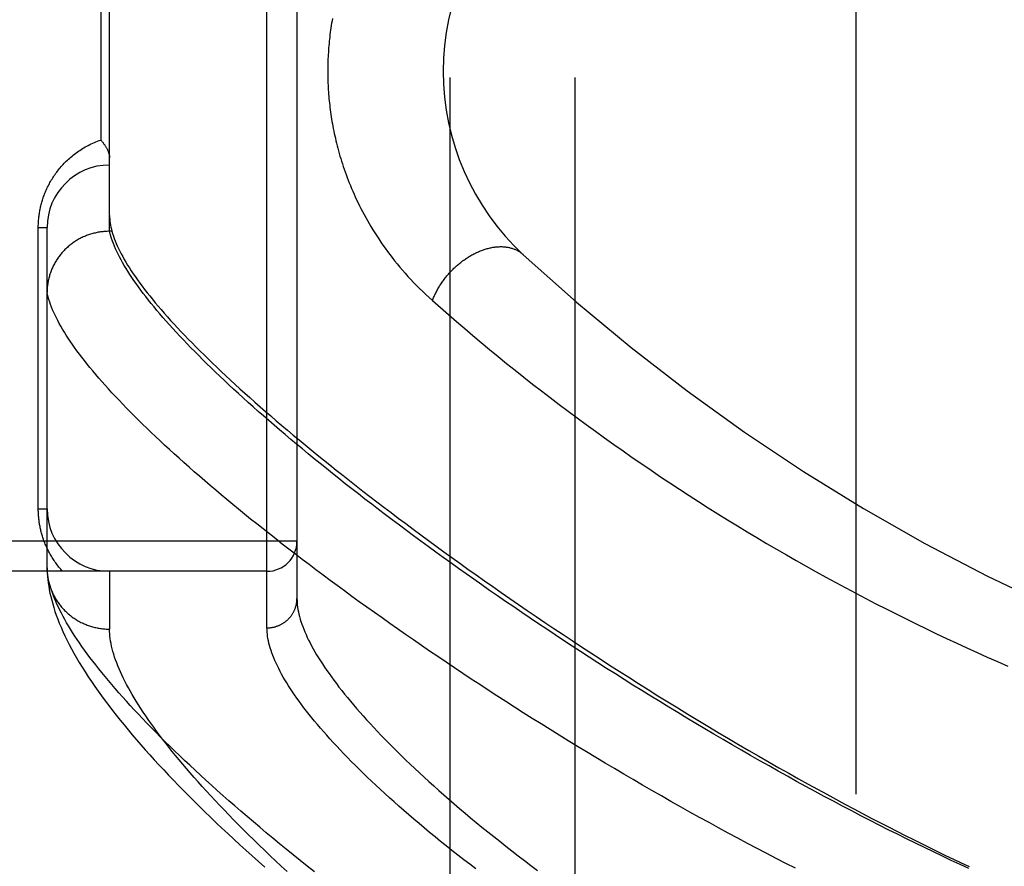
# Model space of a CAD drawing. Header units: inches. Extents: x 0 to 200, y 0 to 129.
# Tile 180 of 256: x 83.231 to 84.216, y 71.766 to 72.612. Entities that reach past the tile are written whole.
import ezdxf

# ---------------------------------------------------------------- set-up
doc = ezdxf.new("R2010")
doc.units = ezdxf.units.IN
doc.header["$LTSCALE"] = 11
doc.header["$MEASUREMENT"] = 0
doc.linetypes.add('HIDDEN', pattern=[0.2, 0.1, -0.1])
for name, color, linetype in [('DEFAULT_2', 8, 'HIDDEN'), ('RIGHTHAND_DOOR_ASSEMBLY', 7, 'CONTINUOUS'), ('SUBPANEL', 7, 'CONTINUOUS')]:
    doc.layers.add(name, color=color, linetype=linetype)

msp = doc.modelspace()

# ---------------------------------------------------------------- linework, layer by layer
at = {"layer": 'DEFAULT_2', "color": 8, "linetype": 'HIDDEN'}
msp.add_line((84.0678, 92.7378), (84.0678, 35.6338), dxfattribs=at)
at = {"layer": 'RIGHTHAND_DOOR_ASSEMBLY', "color": 8, "linetype": 'HIDDEN'}
for p, q in [((83.47855, 72.00423), (83.47855, 73.11737)), ((83.50855, 73.08798), (83.50855, 72.03362)), ((83.32105, 72.40078), (83.32105, 72.72083)), ((83.31227, 72.62955), (83.31227, 72.49205)), ((83.24977, 72.40455), (83.25855, 72.40455)), ((83.24977, 72.1233), (83.24977, 72.40455)), ((83.25855, 72.06419), (83.25855, 72.40455)), ((83.32105, 72.40078), (83.31991, 72.40077)), ((83.32342, 72.40078), (83.32105, 72.40078)), ((83.24977, 72.1233), (83.25855, 72.1233)), ((83.50855, 72.0908), (82.41655, 72.0908)), ((83.25855, 72.06419), (83.2586, 72.06179)), ((83.47855, 72.0608), (82.41655, 72.0608)), ((83.32105, 72.0608), (83.32105, 72.00299))]:
    msp.add_line(p, q, dxfattribs=at)
for points in [[(83.54402, 72.61358), (83.54361, 72.61125), (83.54322, 72.60894), (83.54286, 72.60664), (83.54251, 72.60435), (83.54219, 72.60207), (83.54188, 72.5998), (83.54159, 72.59754), (83.54132, 72.59529), (83.54107, 72.59305), (83.54084, 72.59081), (83.54062, 72.58858), (83.54042, 72.58636), (83.54024, 72.58415), (83.54007, 72.58194), (83.53993, 72.57974), (83.53979, 72.57753), (83.53968, 72.57534), (83.53958, 72.57314), (83.5395, 72.57095), (83.53943, 72.56876), (83.53938, 72.56658), (83.53935, 72.56439), (83.53933, 72.5622), (83.53933, 72.56001), (83.53934, 72.55782), (83.53937, 72.55563), (83.53942, 72.55344), (83.53948, 72.55124), (83.53956, 72.54904), (83.53965, 72.54683), (83.53976, 72.54463), (83.53989, 72.54241), (83.54004, 72.54019), (83.5402, 72.53797), (83.54038, 72.53574), (83.54057, 72.5335), (83.54079, 72.53126), (83.54102, 72.529), (83.54127, 72.52674), (83.54154, 72.52447), (83.54183, 72.52219), (83.54214, 72.51989), (83.54246, 72.51759), (83.54281, 72.51527), (83.54318, 72.51294), (83.54357, 72.5106), (83.54398, 72.50824), (83.54441, 72.50587), (83.54487, 72.50348), (83.54535, 72.50108), (83.54585, 72.49866), (83.54638, 72.49622), (83.54693, 72.49377), (83.54751, 72.4913), (83.54811, 72.4888), (83.54875, 72.48629), (83.54941, 72.48376), (83.5501, 72.48121), (83.55082, 72.47864), (83.55157, 72.47606), (83.55235, 72.47346), (83.55316, 72.47084), (83.554, 72.4682), (83.55487, 72.46555), (83.55578, 72.46288), (83.55672, 72.46019), (83.5577, 72.45748), (83.55871, 72.45475), (83.55976, 72.45201), (83.56085, 72.44924), (83.56198, 72.44645), (83.56315, 72.44365), (83.56436, 72.44082), (83.56562, 72.43798), (83.56692, 72.43512), (83.56826, 72.43223), (83.56965, 72.42933), (83.57108, 72.42641), (83.57256, 72.42347), (83.5741, 72.42051), (83.57568, 72.41754), (83.57732, 72.41455), (83.579, 72.41154), (83.58075, 72.40851), (83.58254, 72.40547), (83.5844, 72.40242), (83.58631, 72.39935), (83.58828, 72.39627), (83.5903, 72.39318), (83.59239, 72.39008), (83.59454, 72.38697), (83.59675, 72.38385), (83.59902, 72.38073), (83.60136, 72.3776), (83.60375, 72.37447), (83.60622, 72.37134), (83.60874, 72.36821), (83.61134, 72.36509), (83.61399, 72.36197), (83.61671, 72.35885), (83.6195, 72.35575), (83.62235, 72.35266), (83.62526, 72.34958), (83.62824, 72.34651), (83.63128, 72.34347), (83.63438, 72.34044), (83.63755, 72.33744), (83.64078, 72.33446), (83.64407, 72.3315)], [(83.24977, 72.40455), (83.24977, 72.40563), (83.24979, 72.4067), (83.24982, 72.40777), (83.24987, 72.40884), (83.24992, 72.40991), (83.24999, 72.41099), (83.25007, 72.41206), (83.25017, 72.41315), (83.25027, 72.41423), (83.2504, 72.41531), (83.25053, 72.4164), (83.25068, 72.41749), (83.25084, 72.41859), (83.25101, 72.41969), (83.2512, 72.42079), (83.25141, 72.42189), (83.25163, 72.423), (83.25186, 72.42412), (83.25211, 72.42524), (83.25237, 72.42636), (83.25266, 72.42749), (83.25295, 72.42862), (83.25327, 72.42976), (83.2536, 72.43091), (83.25395, 72.43206), (83.25432, 72.43321), (83.2547, 72.43437), (83.25511, 72.43553), (83.25553, 72.4367), (83.25597, 72.43787), (83.25644, 72.43904), (83.25692, 72.44021), (83.25742, 72.44138), (83.25793, 72.44255), (83.25847, 72.44373), (83.25903, 72.4449), (83.25961, 72.44606), (83.2602, 72.44723), (83.26082, 72.4484), (83.26146, 72.44956), (83.26212, 72.45073), (83.2628, 72.45189), (83.2635, 72.45304), (83.26422, 72.4542), (83.26497, 72.45535), (83.26573, 72.4565), (83.26652, 72.45764), (83.26733, 72.45878), (83.26817, 72.45992), (83.26903, 72.46105), (83.26991, 72.46217), (83.27081, 72.46329), (83.27174, 72.4644), (83.27269, 72.46551), (83.27367, 72.4666), (83.27467, 72.46769), (83.27569, 72.46877), (83.27674, 72.46984), (83.27781, 72.4709), (83.27891, 72.47195), (83.28003, 72.47299), (83.28118, 72.47401), (83.28235, 72.47502), (83.28355, 72.47602), (83.28477, 72.47701), (83.28601, 72.47798), (83.28728, 72.47893), (83.28857, 72.47987), (83.28989, 72.48079), (83.29123, 72.4817), (83.29259, 72.48258), (83.29398, 72.48345), (83.29539, 72.48429), (83.29682, 72.48512), (83.29827, 72.48592), (83.29975, 72.4867), (83.30125, 72.48746), (83.30276, 72.48819), (83.3043, 72.4889), (83.30586, 72.48959), (83.30743, 72.49024), (83.30903, 72.49087), (83.31064, 72.49148), (83.31227, 72.49205)], [(83.31227, 72.49205), (83.31276, 72.49149), (83.31325, 72.49093), (83.31372, 72.49036), (83.31419, 72.48979), (83.31464, 72.48923), (83.31507, 72.48866), (83.31549, 72.48809), (83.3159, 72.48752), (83.31629, 72.48696), (83.31667, 72.48639), (83.31704, 72.48583), (83.31738, 72.48527), (83.31772, 72.48471), (83.31804, 72.48415), (83.31834, 72.4836), (83.31862, 72.48306), (83.31889, 72.48251), (83.31915, 72.48198), (83.31938, 72.48145), (83.31961, 72.48092), (83.31981, 72.48041), (83.32, 72.4799), (83.32017, 72.47939), (83.32033, 72.4789), (83.32047, 72.47841), (83.3206, 72.47794), (83.3207, 72.47747), (83.3208, 72.47701), (83.32088, 72.47656), (83.32094, 72.47612), (83.32099, 72.47568), (83.32103, 72.47526), (83.32105, 72.47485), (83.32105, 72.47445)], [(83.32105, 72.41675), (83.32109, 72.41488), (83.3212, 72.41297), (83.32139, 72.41103), (83.32164, 72.40905), (83.32198, 72.40704), (83.32239, 72.40499), (83.32287, 72.4029), (83.32342, 72.40078)], [(83.31991, 72.40077), (83.31878, 72.40074), (83.31766, 72.40069), (83.31653, 72.40062), (83.31541, 72.40053), (83.31428, 72.40042), (83.31316, 72.40029), (83.31205, 72.40014), (83.31093, 72.39997), (83.30982, 72.39978), (83.30871, 72.39957), (83.30761, 72.39934), (83.30651, 72.39909), (83.30541, 72.39883), (83.30432, 72.39854), (83.30324, 72.39824), (83.30216, 72.39791), (83.30109, 72.39757), (83.30002, 72.39721), (83.29896, 72.39683), (83.29791, 72.39643), (83.29687, 72.39601), (83.29583, 72.39557), (83.2948, 72.39512), (83.29378, 72.39464), (83.29277, 72.39415), (83.29177, 72.39364), (83.29078, 72.39312), (83.2898, 72.39257), (83.28882, 72.39201), (83.28786, 72.39143), (83.28691, 72.39084), (83.28597, 72.39023), (83.28504, 72.3896), (83.28413, 72.38895), (83.28322, 72.38829), (83.28233, 72.38762), (83.28145, 72.38692), (83.28059, 72.38622), (83.27973, 72.38549), (83.27889, 72.38475), (83.27807, 72.384), (83.27726, 72.38324), (83.27646, 72.38245), (83.27567, 72.38166), (83.27491, 72.38085), (83.27415, 72.38003), (83.27341, 72.37919), (83.27269, 72.37834), (83.27199, 72.37748), (83.27129, 72.37661), (83.27062, 72.37572), (83.26996, 72.37483), (83.26932, 72.37392), (83.2687, 72.373), (83.26809, 72.37207), (83.2675, 72.37112), (83.26692, 72.37017), (83.26637, 72.36921), (83.26583, 72.36824), (83.26531, 72.36726), (83.26481, 72.36627), (83.26433, 72.36527), (83.26386, 72.36426), (83.26342, 72.36325), (83.26299, 72.36223), (83.26258, 72.3612), (83.26219, 72.36016), (83.26182, 72.35912), (83.26147, 72.35807), (83.26114, 72.35701), (83.26083, 72.35595), (83.26054, 72.35488), (83.26027, 72.35381), (83.26001, 72.35273), (83.25978, 72.35165), (83.25957, 72.35057), (83.25938, 72.34948), (83.2592, 72.34839), (83.25905, 72.34729), (83.25892, 72.34619), (83.25881, 72.34509), (83.25872, 72.34399), (83.25865, 72.34289), (83.25859, 72.34179), (83.25856, 72.34068), (83.25855, 72.33958)], [(83.32402, 72.39106), (83.32315, 72.39355), (83.32236, 72.39601), (83.32166, 72.39841), (83.32105, 72.40078)], [(83.32342, 72.40078), (83.32411, 72.39844), (83.32488, 72.39607), (83.32574, 72.39365), (83.32668, 72.39119), (83.32771, 72.38868), (83.32883, 72.38613), (83.33004, 72.38354), (83.33133, 72.38091), (83.33271, 72.37823), (83.33418, 72.37551), (83.33574, 72.37274), (83.33738, 72.36993), (83.33911, 72.36708), (83.34093, 72.36418), (83.34284, 72.36124), (83.34484, 72.35825), (83.34693, 72.35522), (83.3491, 72.35215), (83.35137, 72.34903), (83.35372, 72.34586), (83.35616, 72.34265), (83.35869, 72.3394), (83.36132, 72.3361), (83.36403, 72.33276), (83.36683, 72.32937), (83.36972, 72.32594), (83.3727, 72.32246), (83.37577, 72.31893), (83.37893, 72.31537), (83.38219, 72.31175), (83.38553, 72.30809), (83.38896, 72.30439), (83.39249, 72.30064), (83.39611, 72.29684), (83.39982, 72.293), (83.40362, 72.28911), (83.40751, 72.28518), (83.41149, 72.2812), (83.41557, 72.27718), (83.41974, 72.27311), (83.424, 72.269), (83.42835, 72.26484), (83.4328, 72.26063), (83.43734, 72.25638), (83.44197, 72.25208), (83.44669, 72.24774), (83.45151, 72.24336), (83.45643, 72.23893), (83.46143, 72.23445), (83.46653, 72.22993), (83.47173, 72.22536), (83.47702, 72.22075), (83.4824, 72.2161), (83.48787, 72.2114), (83.49345, 72.20665), (83.49911, 72.20187), (83.50487, 72.19703), (83.51073, 72.19216), (83.51668, 72.18724), (83.52272, 72.18228), (83.52886, 72.17727), (83.5351, 72.17223), (83.54143, 72.16714), (83.54785, 72.16201), (83.55437, 72.15684), (83.56099, 72.15162), (83.5677, 72.14637), (83.5745, 72.14107), (83.5814, 72.13574), (83.58839, 72.13037), (83.59548, 72.12495), (83.60266, 72.1195), (83.60994, 72.11401), (83.61731, 72.10849), (83.62477, 72.10293), (83.63233, 72.09733), (83.63998, 72.0917), (83.64773, 72.08603), (83.65556, 72.08034), (83.66349, 72.0746), (83.67151, 72.06884), (83.67963, 72.06304), (83.68783, 72.05722), (83.69612, 72.05137), (83.7045, 72.04549), (83.71297, 72.03958), (83.72153, 72.03365), (83.73018, 72.02769), (83.73891, 72.02171), (83.74773, 72.01571), (83.75664, 72.00969), (83.76563, 72.00364), (83.7747, 71.99759), (83.78385, 71.99151), (83.79308, 71.98543), (83.80239, 71.97932), (83.81178, 71.97321), (83.82125, 71.96709), (83.83079, 71.96096), (83.84041, 71.95482), (83.8501, 71.94869), (83.85985, 71.94255), (83.86967, 71.93641), (83.87956, 71.93027), (83.88951, 71.92415), (83.89953, 71.91802), (83.9096, 71.9119), (83.91974, 71.9058), (83.92994, 71.89971), (83.94016, 71.89364), (83.95039, 71.88762), (83.96059, 71.88167), (83.97073, 71.8758), (83.9808, 71.87002), (83.99076, 71.86434), (84.0006, 71.85879), (84.01029, 71.85335), (84.01985, 71.84805), (84.02925, 71.84287), (84.03851, 71.83781), (84.04763, 71.83286), (84.05664, 71.82802), (84.06554, 71.82327), (84.07433, 71.81863), (84.08303, 71.81406), (84.09164, 71.80959), (84.10018, 71.80519), (84.10862, 71.80087), (84.11695, 71.79665), (84.12518, 71.79252), (84.13333, 71.78846), (84.1414, 71.78448), (84.14941, 71.78056), (84.15736, 71.7767), (84.16526, 71.7729), (84.17311, 71.76917), (84.18091, 71.76549)], [(84.18084, 71.76344), (84.172, 71.76753), (84.16313, 71.77169), (84.15423, 71.7759), (84.14529, 71.78017), (84.13632, 71.78451), (84.12732, 71.78889), (84.11828, 71.79334), (84.10922, 71.79785), (84.10014, 71.8024), (84.09103, 71.80701), (84.08191, 71.81168), (84.07276, 71.81639), (84.0636, 71.82116), (84.05443, 71.82598), (84.04524, 71.83084), (84.03604, 71.83575), (84.02683, 71.84071), (84.01762, 71.84571), (84.00841, 71.85075), (83.9992, 71.85583), (83.98999, 71.86096), (83.98078, 71.86612), (83.97158, 71.87132), (83.96238, 71.87655), (83.9532, 71.88182), (83.94403, 71.88712), (83.93487, 71.89245), (83.92574, 71.8978), (83.91662, 71.90319), (83.90753, 71.90859), (83.89847, 71.91402), (83.88943, 71.91948), (83.88042, 71.92495), (83.87144, 71.93044), (83.86249, 71.93595), (83.85358, 71.94148), (83.8447, 71.94702), (83.83586, 71.95257), (83.82706, 71.95813), (83.81831, 71.9637), (83.8096, 71.96928), (83.80093, 71.97486), (83.79232, 71.98045), (83.78375, 71.98604), (83.77524, 71.99163), (83.76678, 71.99722), (83.75838, 72.00281), (83.75003, 72.0084), (83.74174, 72.01398), (83.73352, 72.01955), (83.72535, 72.02512), (83.71724, 72.03067), (83.7092, 72.03622), (83.70123, 72.04176), (83.69332, 72.04728), (83.68547, 72.05279), (83.6777, 72.05828), (83.67, 72.06376), (83.66236, 72.06922), (83.6548, 72.07466), (83.64731, 72.08008), (83.63989, 72.08549), (83.63255, 72.09087), (83.62528, 72.09623), (83.61809, 72.10156), (83.61098, 72.10687), (83.60394, 72.11216), (83.59699, 72.11742), (83.59011, 72.12265), (83.58331, 72.12786), (83.57659, 72.13304), (83.56995, 72.13818), (83.56339, 72.1433), (83.55692, 72.14839), (83.55052, 72.15345), (83.54421, 72.15848), (83.53798, 72.16347), (83.53184, 72.16843), (83.52578, 72.17336), (83.51981, 72.17825), (83.51392, 72.18311), (83.50811, 72.18793), (83.50239, 72.19272), (83.49676, 72.19747), (83.49121, 72.20219), (83.48575, 72.20687), (83.48037, 72.21151), (83.47508, 72.21612), (83.46988, 72.22068), (83.46477, 72.22521), (83.45974, 72.2297), (83.4548, 72.23415), (83.44994, 72.23856), (83.44518, 72.24293), (83.4405, 72.24726), (83.43591, 72.25155), (83.43141, 72.25581), (83.427, 72.26002), (83.42268, 72.26419), (83.41844, 72.26831), (83.41429, 72.2724), (83.41023, 72.27645), (83.40626, 72.28045), (83.40238, 72.28441), (83.39859, 72.28833), (83.39488, 72.29221), (83.39127, 72.29605), (83.38774, 72.29984), (83.3843, 72.30359), (83.38095, 72.3073), (83.37769, 72.31097), (83.37452, 72.31459), (83.37144, 72.31817), (83.36844, 72.32171), (83.36553, 72.3252), (83.36272, 72.32865), (83.35999, 72.33206), (83.35735, 72.33543), (83.3548, 72.33874), (83.35234, 72.34202), (83.34997, 72.34525), (83.34768, 72.34844), (83.34548, 72.35159), (83.34338, 72.35469), (83.34136, 72.35775), (83.33943, 72.36077), (83.33759, 72.36374), (83.33583, 72.36667), (83.33417, 72.36955), (83.33259, 72.37239), (83.3311, 72.37519), (83.3297, 72.37794), (83.32839, 72.38065), (83.32716, 72.38332), (83.32603, 72.38594), (83.32498, 72.38852), (83.32402, 72.39106)], [(83.64407, 72.3315), (83.64445, 72.33248), (83.64484, 72.33347), (83.64524, 72.33446), (83.64566, 72.33545), (83.6461, 72.33643), (83.64655, 72.33741), (83.64702, 72.3384), (83.64751, 72.33938), (83.648, 72.34035), (83.64852, 72.34133), (83.64905, 72.3423), (83.64959, 72.34326), (83.65015, 72.34422), (83.65072, 72.34518), (83.6513, 72.34614), (83.6519, 72.34709), (83.65252, 72.34803), (83.65314, 72.34897), (83.65378, 72.3499), (83.65443, 72.35083), (83.6551, 72.35175), (83.65578, 72.35266), (83.65647, 72.35356), (83.65717, 72.35446), (83.65788, 72.35535), (83.65861, 72.35623), (83.65935, 72.35711), (83.6601, 72.35797), (83.66086, 72.35883), (83.66163, 72.35968), (83.66241, 72.36052), (83.6632, 72.36135), (83.664, 72.36216), (83.66481, 72.36297), (83.66563, 72.36377), (83.66645, 72.36456), (83.66729, 72.36533), (83.66814, 72.3661), (83.66899, 72.36685), (83.66985, 72.36759), (83.67072, 72.36832), (83.6716, 72.36903), (83.67248, 72.36974), (83.67337, 72.37043), (83.67427, 72.37111), (83.67517, 72.37177), (83.67608, 72.37242), (83.67699, 72.37306), (83.67791, 72.37368), (83.67884, 72.37429), (83.67977, 72.37488), (83.6807, 72.37546), (83.68164, 72.37603), (83.68258, 72.37658), (83.68352, 72.37712), (83.68447, 72.37764), (83.68542, 72.37814), (83.68637, 72.37863), (83.68732, 72.3791), (83.68828, 72.37956), (83.68924, 72.38), (83.6902, 72.38042), (83.69116, 72.38083), (83.69211, 72.38122), (83.69307, 72.3816), (83.69403, 72.38196), (83.69499, 72.3823), (83.69595, 72.38262), (83.69691, 72.38293), (83.69786, 72.38322), (83.69882, 72.38349), (83.69977, 72.38375), (83.70072, 72.38398), (83.70167, 72.3842), (83.70261, 72.3844), (83.70355, 72.38459), (83.70449, 72.38476), (83.70542, 72.3849), (83.70635, 72.38503), (83.70727, 72.38515), (83.70819, 72.38524), (83.7091, 72.38532), (83.71001, 72.38538), (83.71091, 72.38542), (83.71181, 72.38544), (83.7127, 72.38544), (83.71358, 72.38543), (83.71445, 72.3854), (83.71532, 72.38535), (83.71618, 72.38528), (83.71704, 72.38519), (83.71788, 72.38509), (83.71871, 72.38497), (83.71954, 72.38483), (83.72036, 72.38467), (83.72117, 72.38449), (83.72197, 72.3843), (83.72276, 72.38409), (83.72353, 72.38386), (83.7243, 72.38361), (83.72506, 72.38335), (83.72581, 72.38306), (83.72654, 72.38277), (83.72727, 72.38245), (83.72798, 72.38212), (83.72868, 72.38177), (83.72937, 72.3814), (83.73004, 72.38101), (83.73071, 72.38061), (83.73136, 72.3802), (83.732, 72.37976), (83.73262, 72.37931), (83.73323, 72.37885), (83.73383, 72.37837), (83.73441, 72.37787), (83.73498, 72.37736)], [(83.29337, 72.27478), (83.29086, 72.27808), (83.28845, 72.28133), (83.28613, 72.28454), (83.28389, 72.28771), (83.28175, 72.29083), (83.27969, 72.29391), (83.27773, 72.29695), (83.27586, 72.29994), (83.27408, 72.30289), (83.27238, 72.30579), (83.27078, 72.30865), (83.26927, 72.31147), (83.26785, 72.31424), (83.26652, 72.31697), (83.26527, 72.31966), (83.26412, 72.3223), (83.26306, 72.3249), (83.26208, 72.32745), (83.2612, 72.32996), (83.2604, 72.33243), (83.2597, 72.33486), (83.25908, 72.33724), (83.25855, 72.33958)], [(83.64407, 72.3315), (83.65206, 72.32446), (83.6601, 72.31744), (83.66819, 72.31046), (83.67635, 72.30349), (83.68459, 72.29651), (83.69291, 72.28955), (83.7013, 72.28259), (83.70976, 72.27565), (83.7183, 72.26873), (83.7269, 72.26183), (83.73556, 72.25494), (83.74429, 72.24808), (83.75308, 72.24124), (83.76194, 72.23443), (83.77085, 72.22765), (83.77982, 72.22089), (83.78884, 72.21417), (83.79792, 72.20749), (83.80704, 72.20084), (83.81622, 72.19423), (83.82545, 72.18765), (83.83472, 72.18112), (83.84403, 72.17463), (83.8534, 72.16818), (83.8628, 72.16177), (83.87224, 72.15541), (83.88172, 72.1491), (83.89124, 72.14283), (83.9008, 72.13661), (83.91039, 72.13044), (83.92002, 72.12431), (83.92968, 72.11824), (83.93937, 72.11222), (83.94909, 72.10625), (83.95884, 72.10034), (83.96862, 72.09447), (83.97843, 72.08866), (83.98826, 72.08291), (83.99812, 72.07721), (84.008, 72.07156), (84.0179, 72.06597), (84.02783, 72.06043), (84.03777, 72.05495), (84.04774, 72.04953), (84.05773, 72.04416), (84.06773, 72.03885), (84.07776, 72.0336), (84.0878, 72.0284), (84.09785, 72.02326), (84.10792, 72.01818), (84.11801, 72.01315), (84.12811, 72.00819), (84.13823, 72.00328), (84.14835, 71.99842), (84.15849, 71.99363), (84.16864, 71.98889), (84.1788, 71.98421), (84.18897, 71.97959), (84.19915, 71.97503), (84.20934, 71.97052), (84.21954, 71.96608)], [(84.00729, 71.76377), (83.99768, 71.76867), (83.98806, 71.77362), (83.97844, 71.77861), (83.96882, 71.78365), (83.9592, 71.78873), (83.94958, 71.79385), (83.93997, 71.79901), (83.93037, 71.80421), (83.92079, 71.80944), (83.91121, 71.81472), (83.90165, 71.82002), (83.89211, 71.82536), (83.88259, 71.83073), (83.87309, 71.83613), (83.86362, 71.84155), (83.85418, 71.847), (83.84477, 71.85247), (83.8354, 71.85796), (83.82606, 71.86347), (83.81675, 71.869), (83.80748, 71.87455), (83.79825, 71.88011), (83.78907, 71.88569), (83.77992, 71.89128), (83.77082, 71.89688), (83.76178, 71.90249), (83.75278, 71.90811), (83.74384, 71.91373), (83.73495, 71.91935), (83.72611, 71.92498), (83.71733, 71.93061), (83.70862, 71.93623), (83.69996, 71.94186), (83.69137, 71.94748), (83.68284, 71.95309), (83.67438, 71.9587), (83.66598, 71.96429), (83.65765, 71.96988), (83.6494, 71.97546), (83.64121, 71.98103), (83.63309, 71.98658), (83.62505, 71.99212), (83.61708, 71.99764), (83.60919, 72.00314), (83.60137, 72.00863), (83.59363, 72.0141), (83.58597, 72.01954), (83.57839, 72.02497), (83.57088, 72.03037), (83.56346, 72.03575), (83.55612, 72.04111), (83.54886, 72.04644), (83.54168, 72.05174), (83.53459, 72.05702), (83.52758, 72.06227), (83.52066, 72.06749), (83.51382, 72.07268), (83.50706, 72.07784), (83.50039, 72.08298), (83.49381, 72.08808), (83.48732, 72.09314), (83.48091, 72.09818), (83.47459, 72.10318), (83.46836, 72.10815), (83.46222, 72.11308), (83.45617, 72.11798), (83.45021, 72.12285), (83.44433, 72.12767), (83.43855, 72.13246), (83.43285, 72.13722), (83.42725, 72.14193), (83.42173, 72.14661), (83.41631, 72.15126), (83.41097, 72.15586), (83.40573, 72.16042), (83.40058, 72.16495), (83.39552, 72.16943), (83.39054, 72.17388), (83.38567, 72.17828), (83.38088, 72.18265), (83.37618, 72.18697), (83.37157, 72.19125), (83.36706, 72.19549), (83.36264, 72.19969), (83.35831, 72.20385), (83.35407, 72.20797), (83.34992, 72.21205), (83.34586, 72.21608), (83.3419, 72.22007), (83.33802, 72.22402), (83.33424, 72.22792), (83.33055, 72.23179), (83.32695, 72.23561), (83.32344, 72.23938), (83.32002, 72.24312), (83.3167, 72.24681), (83.31346, 72.25046), (83.31032, 72.25406), (83.30727, 72.25762), (83.30431, 72.26114), (83.30144, 72.26462), (83.29866, 72.26805), (83.29597, 72.27143), (83.29337, 72.27478)], [(83.27408, 72.0608), (83.27314, 72.06184), (83.27222, 72.06288), (83.27133, 72.06393), (83.27046, 72.06499), (83.26961, 72.06605), (83.26878, 72.06712), (83.26798, 72.06819), (83.26719, 72.06927), (83.26642, 72.07035), (83.26567, 72.07144), (83.26495, 72.07253), (83.26424, 72.07362), (83.26355, 72.07472), (83.26289, 72.07582), (83.26224, 72.07692), (83.26161, 72.07802), (83.261, 72.07913), (83.2604, 72.08024), (83.25983, 72.08135), (83.25927, 72.08246), (83.25873, 72.08357), (83.25821, 72.08469), (83.25771, 72.0858), (83.25722, 72.08692), (83.25675, 72.08803), (83.2563, 72.08915), (83.25587, 72.09026), (83.25545, 72.09137), (83.25506, 72.09247), (83.25467, 72.09358), (83.25431, 72.09468), (83.25396, 72.09577), (83.25362, 72.09687), (83.25331, 72.09795), (83.25301, 72.09904), (83.25272, 72.10012), (83.25245, 72.1012), (83.25219, 72.10227), (83.25195, 72.10334), (83.25172, 72.1044), (83.2515, 72.10547), (83.2513, 72.10653), (83.25111, 72.10758), (83.25094, 72.10864), (83.25077, 72.10969), (83.25062, 72.11074), (83.25049, 72.11179), (83.25036, 72.11284), (83.25025, 72.11389), (83.25015, 72.11493), (83.25006, 72.11597), (83.24998, 72.11701), (83.24992, 72.11805), (83.24986, 72.11909), (83.24982, 72.12013), (83.24979, 72.12118), (83.24977, 72.12224), (83.24977, 72.1233)], [(83.26136, 72.04715), (83.26069, 72.04972), (83.26012, 72.05225), (83.25963, 72.05473), (83.25923, 72.05716), (83.25892, 72.05955), (83.25869, 72.06189), (83.25855, 72.06419)], [(83.2586, 72.06179), (83.25876, 72.05883), (83.25899, 72.05574), (83.2593, 72.05257), (83.25971, 72.0493), (83.2602, 72.04596), (83.26079, 72.04255), (83.26148, 72.03906), (83.26227, 72.03551), (83.26316, 72.0319), (83.26416, 72.02822), (83.26526, 72.02447), (83.26648, 72.02067), (83.2678, 72.0168), (83.26925, 72.01286), (83.27081, 72.00886), (83.2725, 72.00478), (83.27431, 72.00064), (83.27625, 71.99642), (83.27832, 71.99213), (83.28053, 71.98776), (83.28287, 71.98332), (83.28534, 71.9788), (83.28796, 71.97421), (83.29071, 71.96956), (83.29358, 71.96485), (83.29658, 71.9601), (83.29969, 71.95532), (83.3029, 71.95052), (83.30621, 71.94571), (83.3096, 71.94091), (83.31307, 71.9361), (83.31662, 71.9313), (83.32025, 71.9265), (83.32397, 71.92168), (83.32776, 71.91685), (83.33164, 71.912), (83.33562, 71.90713), (83.33967, 71.90224), (83.34382, 71.89733), (83.34805, 71.89238), (83.35237, 71.88742), (83.35678, 71.88243), (83.36127, 71.87741), (83.36585, 71.87237), (83.37052, 71.86729), (83.37527, 71.86219), (83.38011, 71.85706), (83.38504, 71.8519), (83.39006, 71.84671), (83.39517, 71.84149), (83.40037, 71.83623), (83.40566, 71.83093), (83.41104, 71.82561), (83.41652, 71.82025), (83.42209, 71.81485), (83.42774, 71.80943), (83.43349, 71.80397), (83.43933, 71.79847), (83.44527, 71.79294), (83.4513, 71.78738), (83.45742, 71.78179), (83.46363, 71.77616), (83.46994, 71.77049), (83.47635, 71.7648)], [(83.25865, 72.06084), (83.25872, 72.05972), (83.25881, 72.05861), (83.25893, 72.05749), (83.25906, 72.05638), (83.25922, 72.05528), (83.2594, 72.05417), (83.25959, 72.05307), (83.25981, 72.05197), (83.26005, 72.05088), (83.26031, 72.04979), (83.26059, 72.04871), (83.26088, 72.04763), (83.2612, 72.04656), (83.26154, 72.04549), (83.2619, 72.04443), (83.26228, 72.04337), (83.26268, 72.04232), (83.2631, 72.04128), (83.26353, 72.04025), (83.26399, 72.03923), (83.26446, 72.03821), (83.26496, 72.0372), (83.26547, 72.0362), (83.266, 72.03522), (83.26655, 72.03424), (83.26712, 72.03327), (83.2677, 72.03231), (83.26831, 72.03136), (83.26893, 72.03042), (83.26957, 72.02949), (83.27022, 72.02858), (83.2709, 72.02768), (83.27159, 72.02678), (83.27229, 72.02591), (83.27301, 72.02504), (83.27375, 72.02419), (83.27451, 72.02335), (83.27527, 72.02252), (83.27606, 72.02171), (83.27686, 72.02091), (83.27767, 72.02013), (83.2785, 72.01936), (83.27935, 72.01861), (83.2802, 72.01787), (83.28107, 72.01715), (83.28196, 72.01644), (83.28286, 72.01575), (83.28377, 72.01507), (83.28469, 72.01442), (83.28562, 72.01377), (83.28657, 72.01315), (83.28753, 72.01254), (83.28849, 72.01195), (83.28947, 72.01137), (83.29047, 72.01082), (83.29147, 72.01028), (83.29248, 72.00976), (83.2935, 72.00926), (83.29453, 72.00878), (83.29556, 72.00831), (83.29661, 72.00786), (83.29766, 72.00744), (83.29873, 72.00703), (83.2998, 72.00664), (83.30087, 72.00627), (83.30196, 72.00592), (83.30305, 72.00558), (83.30414, 72.00527), (83.30525, 72.00498), (83.30635, 72.00471), (83.30746, 72.00445), (83.30858, 72.00422), (83.3097, 72.00401), (83.31083, 72.00381), (83.31195, 72.00364), (83.31308, 72.00349), (83.31422, 72.00336), (83.31535, 72.00324), (83.31649, 72.00315), (83.31763, 72.00308), (83.31877, 72.00303), (83.31991, 72.003), (83.32105, 72.00299)], [(83.52602, 71.76033), (83.51884, 71.76601), (83.51175, 71.77165), (83.50477, 71.77726), (83.49788, 71.78284), (83.4911, 71.78838), (83.48441, 71.79388), (83.47783, 71.79935), (83.47134, 71.80478), (83.46496, 71.81018), (83.45867, 71.81553), (83.45249, 71.82085), (83.4464, 71.82612), (83.44042, 71.83135), (83.43454, 71.83654), (83.42875, 71.84169), (83.42307, 71.8468), (83.41749, 71.85186), (83.41201, 71.85688), (83.40663, 71.86186), (83.40135, 71.86679), (83.39618, 71.87167), (83.3911, 71.87651), (83.38612, 71.8813), (83.38124, 71.88605), (83.37646, 71.89075), (83.37178, 71.89541), (83.3672, 71.90001), (83.36271, 71.90457), (83.35833, 71.90909), (83.35404, 71.91355), (83.34986, 71.91797), (83.34577, 71.92233), (83.34178, 71.92665), (83.33788, 71.93093), (83.33408, 71.93515), (83.33038, 71.93932), (83.32678, 71.94345), (83.32327, 71.94753), (83.31986, 71.95155), (83.31654, 71.95553), (83.31332, 71.95946), (83.3102, 71.96334), (83.30717, 71.96718), (83.30423, 71.97096), (83.30139, 71.97469), (83.29864, 71.97838), (83.29598, 71.98202), (83.29342, 71.9856), (83.29095, 71.98914), (83.28857, 71.99263), (83.28629, 71.99607), (83.2841, 71.99946), (83.282, 72.00281), (83.27999, 72.0061), (83.27807, 72.00935), (83.27625, 72.01254), (83.27451, 72.01569), (83.27287, 72.01879), (83.27132, 72.02184), (83.26985, 72.02484), (83.26848, 72.0278), (83.26719, 72.03071), (83.266, 72.03357), (83.26489, 72.03638), (83.26388, 72.03914), (83.26295, 72.04186), (83.26211, 72.04453), (83.26136, 72.04715)], [(83.47855, 72.00423), (83.47921, 72.00424), (83.47986, 72.00426), (83.48052, 72.00429), (83.48117, 72.00434), (83.48182, 72.00441), (83.48247, 72.00448), (83.48312, 72.00457), (83.48376, 72.00468), (83.48441, 72.0048), (83.48505, 72.00493), (83.48568, 72.00507), (83.48632, 72.00523), (83.48695, 72.00541), (83.48757, 72.00559), (83.4882, 72.00579), (83.48881, 72.006), (83.48943, 72.00623), (83.49003, 72.00647), (83.49064, 72.00672), (83.49123, 72.00698), (83.49182, 72.00726), (83.49241, 72.00755), (83.49298, 72.00785), (83.49355, 72.00817), (83.49412, 72.0085), (83.49467, 72.00883), (83.49522, 72.00918), (83.49576, 72.00955), (83.49629, 72.00992), (83.49682, 72.0103), (83.49733, 72.0107), (83.49784, 72.01111), (83.49833, 72.01152), (83.49882, 72.01195), (83.4993, 72.01239), (83.49977, 72.01284), (83.50022, 72.0133), (83.50067, 72.01377), (83.50111, 72.01424), (83.50154, 72.01473), (83.50195, 72.01523), (83.50235, 72.01573), (83.50275, 72.01624), (83.50313, 72.01676), (83.5035, 72.01729), (83.50386, 72.01783), (83.5042, 72.01837), (83.50453, 72.01893), (83.50486, 72.01948), (83.50516, 72.02005), (83.50546, 72.02062), (83.50574, 72.0212), (83.50601, 72.02178), (83.50627, 72.02237), (83.50651, 72.02297), (83.50674, 72.02357), (83.50696, 72.02417), (83.50717, 72.02478), (83.50736, 72.0254), (83.50753, 72.02601), (83.50769, 72.02663), (83.50784, 72.02726), (83.50798, 72.02789), (83.5081, 72.02852), (83.5082, 72.02915), (83.5083, 72.02978), (83.50838, 72.03042), (83.50844, 72.03106), (83.50849, 72.0317), (83.50853, 72.03234), (83.50855, 72.03298), (83.50855, 72.03362)], [(83.50855, 72.03362), (83.50859, 72.0315), (83.50871, 72.02934), (83.50891, 72.02714), (83.50919, 72.0249), (83.50956, 72.02262), (83.51, 72.0203), (83.51052, 72.01793), (83.51112, 72.01552), (83.51181, 72.01307), (83.51258, 72.01058), (83.51342, 72.00805), (83.51435, 72.00547), (83.51537, 72.00285), (83.51646, 72.00019), (83.51764, 71.99749), (83.5189, 71.99474), (83.52025, 71.99196), (83.52167, 71.98912), (83.52318, 71.98625), (83.52478, 71.98334), (83.52646, 71.98038), (83.52823, 71.97738), (83.53007, 71.97433), (83.53201, 71.97125), (83.53403, 71.96812), (83.53614, 71.96495), (83.53833, 71.96173), (83.54061, 71.95848), (83.54297, 71.95518), (83.54542, 71.95184), (83.54796, 71.94845), (83.55059, 71.94502), (83.5533, 71.94156), (83.5561, 71.93804), (83.559, 71.93449), (83.56198, 71.9309), (83.56504, 71.92726), (83.5682, 71.92358), (83.57145, 71.91986), (83.57479, 71.9161), (83.57821, 71.9123), (83.58173, 71.90846), (83.58534, 71.90458), (83.58904, 71.90065), (83.59283, 71.89669), (83.59671, 71.89269), (83.60068, 71.88864), (83.60474, 71.88456), (83.6089, 71.88044), (83.61315, 71.87629), (83.61749, 71.87209), (83.62192, 71.86786), (83.62644, 71.86359), (83.63106, 71.85929), (83.63577, 71.85495), (83.64057, 71.85057), (83.64546, 71.84616), (83.65045, 71.84172), (83.65553, 71.83724), (83.6607, 71.83273), (83.66596, 71.82819), (83.67131, 71.82361), (83.67676, 71.81901), (83.6823, 71.81438), (83.68793, 71.80972), (83.69365, 71.80503), (83.69946, 71.80032), (83.70537, 71.79558), (83.71136, 71.79081), (83.71744, 71.78602), (83.72362, 71.78121), (83.72988, 71.77638), (83.73623, 71.77153), (83.74266, 71.76665), (83.74919, 71.76176)], [(83.6874, 71.76313), (83.68132, 71.76779), (83.67533, 71.77243), (83.66942, 71.77704), (83.66361, 71.78163), (83.6579, 71.78619), (83.65227, 71.79073), (83.64673, 71.79523), (83.64129, 71.79971), (83.63594, 71.80416), (83.63068, 71.80857), (83.62552, 71.81296), (83.62044, 71.81731), (83.61546, 71.82163), (83.61058, 71.82592), (83.60578, 71.83017), (83.60108, 71.83439), (83.59647, 71.83857), (83.59195, 71.84272), (83.58752, 71.84684), (83.58319, 71.85091), (83.57894, 71.85496), (83.57479, 71.85896), (83.57073, 71.86293), (83.56676, 71.86685), (83.56288, 71.87075), (83.5591, 71.8746), (83.5554, 71.87841), (83.5518, 71.88219), (83.54828, 71.88592), (83.54486, 71.88962), (83.54152, 71.89328), (83.53827, 71.89689), (83.53512, 71.90047), (83.53205, 71.90401), (83.52907, 71.90751), (83.52618, 71.91096), (83.52338, 71.91438), (83.52066, 71.91776), (83.51803, 71.92109), (83.51549, 71.92438), (83.51304, 71.92764), (83.51067, 71.93085), (83.50839, 71.93402), (83.5062, 71.93715), (83.50409, 71.94024), (83.50207, 71.94329), (83.50013, 71.9463), (83.49828, 71.94927), (83.49651, 71.95219), (83.49483, 71.95508), (83.49323, 71.95792), (83.49172, 71.96072), (83.49029, 71.96348), (83.48894, 71.96621), (83.48767, 71.96888), (83.48649, 71.97152), (83.48539, 71.97412), (83.48438, 71.97668), (83.48345, 71.9792), (83.48259, 71.98167), (83.48183, 71.98411), (83.48114, 71.9865), (83.48053, 71.98886), (83.48001, 71.99117), (83.47956, 71.99344), (83.4792, 71.99568), (83.47892, 71.99787), (83.47872, 72.00003), (83.47859, 72.00215), (83.47855, 72.00423)], [(83.4986, 71.76066), (83.49281, 71.76603), (83.48712, 71.77136), (83.48153, 71.77665), (83.47604, 71.78189), (83.47065, 71.78708), (83.46536, 71.79223), (83.46018, 71.79733), (83.45509, 71.80238), (83.4501, 71.80739), (83.44522, 71.81235), (83.44043, 71.81726), (83.43575, 71.82212), (83.43116, 71.82693), (83.42667, 71.83169), (83.42228, 71.8364), (83.41799, 71.84107), (83.4138, 71.84568), (83.40971, 71.85024), (83.40571, 71.85476), (83.40181, 71.85922), (83.39801, 71.86363), (83.3943, 71.86799), (83.39069, 71.8723), (83.38718, 71.87656), (83.38376, 71.88076), (83.38043, 71.88492), (83.3772, 71.88902), (83.37407, 71.89307), (83.37103, 71.89708), (83.36808, 71.90103), (83.36522, 71.90493), (83.36246, 71.90877), (83.35979, 71.91257), (83.35721, 71.91631), (83.35473, 71.92001), (83.35233, 71.92365), (83.35003, 71.92724), (83.34782, 71.93078), (83.34569, 71.93427), (83.34366, 71.93771), (83.34172, 71.9411), (83.33986, 71.94443), (83.3381, 71.94772), (83.33642, 71.95095), (83.33483, 71.95414), (83.33333, 71.95727), (83.33192, 71.96035), (83.3306, 71.96339), (83.32936, 71.96637), (83.32821, 71.96931), (83.32715, 71.97219), (83.32617, 71.97503), (83.32528, 71.97781), (83.32447, 71.98055), (83.32375, 71.98324), (83.32312, 71.98587), (83.32257, 71.98846), (83.32211, 71.99101), (83.32173, 71.9935), (83.32143, 71.99594), (83.32122, 71.99834), (83.3211, 72.00069), (83.32105, 72.00299)]]:
    msp.add_lwpolyline(points, dxfattribs=at)
for centre, radius, start, end in [((83.90483, 72.5608), 0.25, 132.79592, 227.20408), ((83.32105, 72.40455), 0.0625, 90, 180), ((85.09376, 73.84491), 2, 227.20408, 259.66582), ((83.32105, 72.1233), 0.0625, 180, 270), ((83.47855, 72.0908), 0.03, 270, 360)]:
    msp.add_arc(centre, radius, start, end, dxfattribs=at)
at = {"layer": 'SUBPANEL', "color": 8, "linetype": 'HIDDEN'}
for p, q in [((83.66155, 90.15455), (83.66155, 38.21705)), ((83.78655, 90.15455), (83.78655, 38.21705))]:
    msp.add_line(p, q, dxfattribs=at)

doc.saveas('drawing.dxf')
